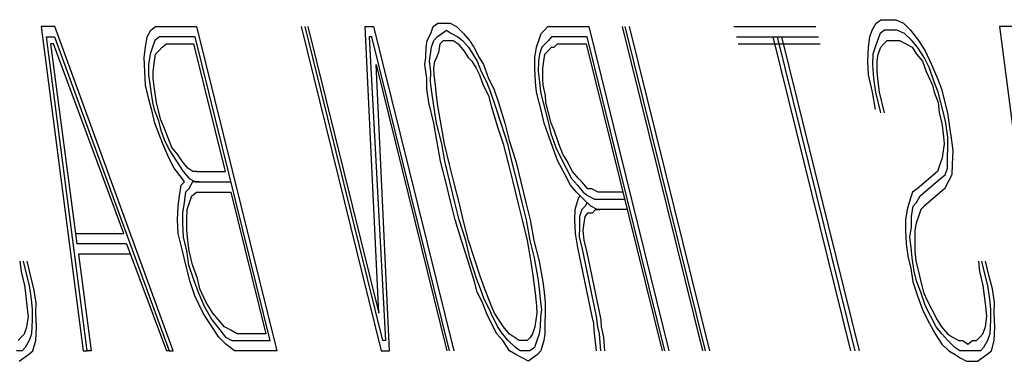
# Model space of a CAD drawing. Extents: x 2360 to 5106, y -824 to 622.
# Tile 32 of 124: x 3396.9731 to 3397.2515, y 501.6223 to 501.7188. Entities that reach past the tile are written whole.
import ezdxf

# ---------------------------------------------------------------- set-up
doc = ezdxf.new("R2010")
doc.units = 0
doc.header["$MEASUREMENT"] = 0
doc.layers.add('SPILL-BUCKET', color=1, linetype='CONTINUOUS')

msp = doc.modelspace()

# ---------------------------------------------------------------- linework, layer by layer
at = {"layer": 'SPILL-BUCKET', "color": 8, "linetype": 'Continuous'}
for p, q in [((3396.98303, 501.7169), (3396.97917, 501.7169)), ((3396.97917, 501.7169), (3396.99104, 501.62525)), ((3397.01654, 501.62525), (3396.98303, 501.7169)), ((3397.01022, 501.71592), (3397.01152, 501.7169)), ((3397.01152, 501.7169), (3397.01307, 501.7169)), ((3397.01307, 501.7169), (3397.02311, 501.7169)), ((3397.02311, 501.7169), (3397.0458, 501.62525)), ((3397.05266, 501.7169), (3397.07535, 501.62525)), ((3397.07579, 501.62817), (3397.05382, 501.7169)), ((3397.05459, 501.7169), (3397.07463, 501.63597)), ((3397.07463, 501.63597), (3397.07082, 501.7169)), ((3397.07082, 501.7169), (3397.07313, 501.7169)), ((3397.07313, 501.7169), (3397.09582, 501.62525)), ((3397.08936, 501.71495), (3397.09004, 501.7169)), ((3397.09004, 501.7169), (3397.09134, 501.71787)), ((3397.09134, 501.71787), (3397.09327, 501.71787)), ((3397.09327, 501.71787), (3397.09482, 501.71787)), ((3397.09482, 501.71787), (3397.0966, 501.7169)), ((3397.0966, 501.7169), (3397.09863, 501.71495)), ((3397.12147, 501.71592), (3397.12239, 501.7169)), ((3397.12239, 501.7169), (3397.12393, 501.7169)), ((3397.12393, 501.7169), (3397.12509, 501.7169)), ((3397.12509, 501.7169), (3397.13398, 501.7169)), ((3397.13398, 501.7169), (3397.15666, 501.62525)), ((3397.16622, 501.62525), (3397.14353, 501.7169)), ((3397.167, 501.62525), (3397.14431, 501.7169)), ((3397.14547, 501.7169), (3397.16816, 501.62525)), ((3397.17502, 501.7169), (3397.1982, 501.7169)), ((3397.21418, 501.71592), (3397.21524, 501.71787)), ((3397.21524, 501.71787), (3397.21654, 501.71885)), ((3397.21654, 501.71885), (3397.21886, 501.71885)), ((3397.21886, 501.71885), (3397.22079, 501.71885)), ((3397.22079, 501.71885), (3397.22297, 501.71787)), ((3397.22297, 501.71787), (3397.22499, 501.71592)), ((3397.25401, 501.7169), (3397.25015, 501.7169)), ((3397.25015, 501.7169), (3397.26202, 501.62525)), ((3396.9922, 501.62525), (3396.98067, 501.71398)), ((3396.98067, 501.71398), (3396.98299, 501.71398)), ((3396.98299, 501.71398), (3397.01538, 501.62525)), ((3397.00872, 501.71105), (3397.00916, 501.71398)), ((3397.00916, 501.71398), (3397.01022, 501.71592)), ((3397.01263, 501.71398), (3397.01133, 501.713)), ((3397.01379, 501.71398), (3397.01263, 501.71398)), ((3397.02268, 501.71398), (3397.01379, 501.71398)), ((3397.04392, 501.62817), (3397.02268, 501.71398)), ((3397.0727, 501.71398), (3397.07193, 501.71398)), ((3397.07193, 501.71398), (3397.07656, 501.62817)), ((3397.09467, 501.62525), (3397.0727, 501.71398)), ((3397.0883, 501.713), (3397.08936, 501.71495)), ((3397.09023, 501.713), (3397.09114, 501.71398)), ((3397.09114, 501.71398), (3397.09245, 501.71495)), ((3397.09245, 501.71495), (3397.09375, 501.71592)), ((3397.09375, 501.71592), (3397.09515, 501.71495)), ((3397.09515, 501.71495), (3397.09694, 501.71398)), ((3397.09694, 501.71398), (3397.09834, 501.713)), ((3397.09863, 501.71495), (3397.10027, 501.713)), ((3397.11988, 501.713), (3397.12055, 501.71495)), ((3397.12055, 501.71495), (3397.12147, 501.71592)), ((3397.1235, 501.71398), (3397.12258, 501.713)), ((3397.12465, 501.71398), (3397.1235, 501.71398)), ((3397.12581, 501.71398), (3397.12465, 501.71398)), ((3397.13354, 501.71398), (3397.12581, 501.71398)), ((3397.1555, 501.62525), (3397.13354, 501.71398)), ((3397.17574, 501.71398), (3397.19892, 501.71398)), ((3397.20814, 501.62525), (3397.18617, 501.71398)), ((3397.20929, 501.62525), (3397.18733, 501.71398)), ((3397.18849, 501.71398), (3397.21045, 501.62525)), ((3397.21307, 501.71105), (3397.2135, 501.71398)), ((3397.2135, 501.71398), (3397.21418, 501.71592)), ((3397.21635, 501.71495), (3397.21567, 501.713)), ((3397.21765, 501.71592), (3397.21635, 501.71495)), ((3397.21959, 501.71592), (3397.21765, 501.71592)), ((3397.22113, 501.71592), (3397.21959, 501.71592)), ((3397.2233, 501.71495), (3397.22113, 501.71592)), ((3397.22533, 501.713), (3397.2233, 501.71495)), ((3397.22499, 501.71592), (3397.22726, 501.713)), ((3396.98936, 501.65547), (3396.98192, 501.71202)), ((3396.9827, 501.71202), (3396.98192, 501.71202)), ((3397.00254, 501.6584), (3396.9827, 501.71202)), ((3397.00829, 501.70813), (3397.00872, 501.71105)), ((3397.01065, 501.71105), (3397.00998, 501.7091)), ((3397.01133, 501.713), (3397.01065, 501.71105)), ((3397.01244, 501.71007), (3397.01336, 501.71105)), ((3397.01336, 501.71105), (3397.01466, 501.71202)), ((3397.01466, 501.71202), (3397.02239, 501.71202)), ((3397.03132, 501.67595), (3397.02239, 501.71202)), ((3397.08796, 501.70813), (3397.08801, 501.71105)), ((3397.08801, 501.71105), (3397.0883, 501.713)), ((3397.08926, 501.7091), (3397.08955, 501.71105)), ((3397.08955, 501.71105), (3397.09023, 501.713)), ((3397.09172, 501.71007), (3397.09201, 501.71202)), ((3397.09201, 501.71202), (3397.09293, 501.713)), ((3397.09293, 501.713), (3397.09448, 501.713)), ((3397.09448, 501.713), (3397.09564, 501.713)), ((3397.09564, 501.713), (3397.09704, 501.71202)), ((3397.09704, 501.71202), (3397.09868, 501.71007)), ((3397.09834, 501.713), (3397.09998, 501.71105)), ((3397.09998, 501.71105), (3397.10124, 501.7091)), ((3397.10027, 501.713), (3397.10153, 501.71105)), ((3397.10153, 501.71105), (3397.10302, 501.70813)), ((3397.11876, 501.70813), (3397.1192, 501.71105)), ((3397.1192, 501.71105), (3397.11988, 501.713)), ((3397.12075, 501.71105), (3397.12007, 501.7091)), ((3397.12166, 501.71202), (3397.12075, 501.71105)), ((3397.12258, 501.713), (3397.12166, 501.71202)), ((3397.12253, 501.71007), (3397.12345, 501.71105)), ((3397.12345, 501.71105), (3397.12422, 501.71105)), ((3397.12422, 501.71105), (3397.12514, 501.71202)), ((3397.12514, 501.71202), (3397.1263, 501.71202)), ((3397.1263, 501.71202), (3397.13325, 501.71202)), ((3397.13325, 501.71202), (3397.15473, 501.62525)), ((3397.17622, 501.71202), (3397.1994, 501.71202)), ((3397.21287, 501.70715), (3397.21307, 501.71105)), ((3397.215, 501.71105), (3397.21432, 501.7091)), ((3397.21567, 501.713), (3397.215, 501.71105)), ((3397.21587, 501.7091), (3397.21654, 501.71105)), ((3397.21654, 501.71105), (3397.21746, 501.71202)), ((3397.21746, 501.71202), (3397.21838, 501.713)), ((3397.21838, 501.713), (3397.22031, 501.713)), ((3397.22031, 501.713), (3397.22186, 501.713)), ((3397.22186, 501.713), (3397.22364, 501.71202)), ((3397.22364, 501.71202), (3397.22543, 501.71105)), ((3397.22697, 501.71105), (3397.22533, 501.713)), ((3397.22543, 501.71105), (3397.22668, 501.7091)), ((3397.22886, 501.70813), (3397.22697, 501.71105)), ((3397.22726, 501.713), (3397.22914, 501.71007)), ((3397.00998, 501.7091), (3397.00954, 501.70617)), ((3397.01123, 501.70715), (3397.01152, 501.7091)), ((3397.01152, 501.7091), (3397.01244, 501.71007)), ((3397.08897, 501.70715), (3397.08926, 501.7091)), ((3397.09105, 501.70813), (3397.09172, 501.71007)), ((3397.09868, 501.71007), (3397.09993, 501.70813)), ((3397.10124, 501.7091), (3397.10249, 501.70715)), ((3397.12007, 501.7091), (3397.11978, 501.70715)), ((3397.12132, 501.70715), (3397.12161, 501.7091)), ((3397.12161, 501.7091), (3397.12253, 501.71007)), ((3397.21432, 501.7091), (3397.21427, 501.70617)), ((3397.21558, 501.70715), (3397.21587, 501.7091)), ((3397.22668, 501.7091), (3397.22832, 501.70715)), ((3397.22914, 501.71007), (3397.23088, 501.70617)), ((3397.00848, 501.70423), (3397.00829, 501.70813)), ((3397.00954, 501.70617), (3397.00949, 501.70325)), ((3397.0108, 501.70423), (3397.01123, 501.70715)), ((3397.07767, 501.62525), (3397.07386, 501.70617)), ((3397.07386, 501.70617), (3397.09389, 501.62525)), ((3397.08767, 501.70617), (3397.08796, 501.70813)), ((3397.08825, 501.70228), (3397.08767, 501.70617)), ((3397.08931, 501.70423), (3397.08897, 501.70715)), ((3397.09023, 501.7052), (3397.09052, 501.70715)), ((3397.09052, 501.70715), (3397.09105, 501.70813)), ((3397.09993, 501.70813), (3397.10095, 501.70715)), ((3397.10095, 501.70715), (3397.1022, 501.7052)), ((3397.10249, 501.70715), (3397.1036, 501.70423)), ((3397.10302, 501.70813), (3397.10428, 501.70617)), ((3397.10428, 501.70617), (3397.10563, 501.70228)), ((3397.11872, 501.7052), (3397.11876, 501.70813)), ((3397.11978, 501.70715), (3397.11973, 501.70423)), ((3397.12103, 501.7052), (3397.12132, 501.70715)), ((3397.21307, 501.70325), (3397.21287, 501.70715)), ((3397.21427, 501.70617), (3397.21447, 501.70228)), ((3397.21553, 501.70423), (3397.21558, 501.70715)), ((3397.22832, 501.70715), (3397.22944, 501.70423)), ((3397.23035, 501.7052), (3397.22886, 501.70813)), ((3397.23088, 501.70617), (3397.23262, 501.70228)), ((3397.00867, 501.70032), (3397.00848, 501.70423)), ((3397.00949, 501.70325), (3397.01007, 501.69935)), ((3397.01089, 501.70228), (3397.0108, 501.70423)), ((3397.08926, 501.7013), (3397.08931, 501.70423)), ((3397.09032, 501.70325), (3397.09023, 501.7052)), ((3397.09066, 501.70032), (3397.09032, 501.70325)), ((3397.1022, 501.7052), (3397.10307, 501.70325)), ((3397.10307, 501.70325), (3397.10418, 501.70032)), ((3397.1036, 501.70423), (3397.1051, 501.7013)), ((3397.11891, 501.7013), (3397.11872, 501.7052)), ((3397.11973, 501.70423), (3397.12007, 501.7013)), ((3397.12099, 501.70228), (3397.12103, 501.7052)), ((3397.21427, 501.69838), (3397.21307, 501.70325)), ((3397.21587, 501.7013), (3397.21553, 501.70423)), ((3397.22944, 501.70423), (3397.23117, 501.70032)), ((3397.2317, 501.7013), (3397.23035, 501.7052)), ((3397.00964, 501.69642), (3397.00867, 501.70032)), ((3397.01123, 501.69935), (3397.01089, 501.70228)), ((3397.0882, 501.69935), (3397.08825, 501.70228)), ((3397.0896, 501.69838), (3397.08926, 501.7013)), ((3397.091, 501.6974), (3397.09066, 501.70032)), ((3397.10418, 501.70032), (3397.10568, 501.6974)), ((3397.1051, 501.7013), (3397.10621, 501.69838)), ((3397.10563, 501.70228), (3397.10713, 501.69935)), ((3397.11925, 501.69838), (3397.11891, 501.7013)), ((3397.12007, 501.7013), (3397.1204, 501.69838)), ((3397.12108, 501.70032), (3397.12099, 501.70228)), ((3397.1218, 501.6974), (3397.12108, 501.70032)), ((3397.21447, 501.70228), (3397.21504, 501.69838)), ((3397.2162, 501.69838), (3397.21587, 501.7013)), ((3397.23117, 501.70032), (3397.23166, 501.69838)), ((3397.23282, 501.69838), (3397.2317, 501.7013)), ((3397.23262, 501.70228), (3397.23373, 501.69935)), ((3397.01007, 501.69935), (3397.01065, 501.69545)), ((3397.01181, 501.69545), (3397.01123, 501.69935)), ((3397.08878, 501.69545), (3397.0882, 501.69935)), ((3397.09018, 501.69447), (3397.0896, 501.69838)), ((3397.09134, 501.69447), (3397.091, 501.6974)), ((3397.10568, 501.6974), (3397.1064, 501.69447)), ((3397.10621, 501.69838), (3397.10756, 501.69447)), ((3397.10713, 501.69935), (3397.10848, 501.69545)), ((3397.11997, 501.69545), (3397.11925, 501.69838)), ((3397.1204, 501.69838), (3397.12113, 501.69545)), ((3397.1219, 501.69545), (3397.1218, 501.6974)), ((3397.21509, 501.6935), (3397.21427, 501.69838)), ((3397.21504, 501.69838), (3397.21649, 501.69253)), ((3397.21765, 501.69253), (3397.2162, 501.69838)), ((3397.23166, 501.69838), (3397.23277, 501.69545)), ((3397.23354, 501.69545), (3397.23282, 501.69838)), ((3397.23373, 501.69935), (3397.2347, 501.69545)), ((3397.01061, 501.69253), (3397.00964, 501.69642)), ((3397.01065, 501.69545), (3397.01113, 501.6935)), ((3397.01229, 501.6935), (3397.01181, 501.69545)), ((3397.09023, 501.6896), (3397.08878, 501.69545)), ((3397.091, 501.6896), (3397.09018, 501.69447)), ((3397.0924, 501.68862), (3397.09134, 501.69447)), ((3397.1064, 501.69447), (3397.10824, 501.68862)), ((3397.10756, 501.69447), (3397.10915, 501.6896)), ((3397.10848, 501.69545), (3397.11031, 501.6896)), ((3397.1207, 501.69253), (3397.11997, 501.69545)), ((3397.12113, 501.69545), (3397.12185, 501.69253)), ((3397.12263, 501.69253), (3397.1219, 501.69545)), ((3397.23277, 501.69545), (3397.2331, 501.69253)), ((3397.23426, 501.69253), (3397.23354, 501.69545)), ((3397.2347, 501.69545), (3397.23542, 501.69253)), ((3397.01133, 501.6896), (3397.01061, 501.69253)), ((3397.01113, 501.6935), (3397.01225, 501.69057)), ((3397.01302, 501.69057), (3397.01229, 501.6935)), ((3397.12142, 501.6896), (3397.1207, 501.69253)), ((3397.12185, 501.69253), (3397.12258, 501.6896)), ((3397.12335, 501.6896), (3397.12263, 501.69253)), ((3397.2331, 501.69253), (3397.23383, 501.6896)), ((3397.23499, 501.6896), (3397.23426, 501.69253)), ((3397.23542, 501.69253), (3397.236, 501.68862)), ((3397.01244, 501.68668), (3397.01133, 501.6896)), ((3397.01225, 501.69057), (3397.01297, 501.68765)), ((3397.01389, 501.68862), (3397.01302, 501.69057)), ((3397.09105, 501.68472), (3397.09023, 501.6896)), ((3397.09245, 501.68375), (3397.091, 501.6896)), ((3397.10915, 501.6896), (3397.11099, 501.68375)), ((3397.11031, 501.6896), (3397.11152, 501.68472)), ((3397.12277, 501.6857), (3397.12142, 501.6896)), ((3397.12258, 501.6896), (3397.1233, 501.68668)), ((3397.12422, 501.68765), (3397.12335, 501.6896)), ((3397.23383, 501.6896), (3397.23417, 501.68668)), ((3397.23557, 501.6857), (3397.23499, 501.6896)), ((3397.01355, 501.68375), (3397.01244, 501.68668)), ((3397.01297, 501.68765), (3397.01408, 501.68472)), ((3397.015, 501.6857), (3397.01389, 501.68862)), ((3397.09322, 501.68375), (3397.0924, 501.68862)), ((3397.10824, 501.68862), (3397.10983, 501.68375)), ((3397.1233, 501.68668), (3397.12465, 501.68277)), ((3397.12557, 501.68375), (3397.12422, 501.68765)), ((3397.23417, 501.68668), (3397.2345, 501.68375)), ((3397.236, 501.68862), (3397.23658, 501.68472)), ((3397.01529, 501.67985), (3397.01355, 501.68375)), ((3397.01408, 501.68472), (3397.01558, 501.6818)), ((3397.01611, 501.68277), (3397.015, 501.6857)), ((3397.09211, 501.67887), (3397.09105, 501.68472)), ((3397.09327, 501.67887), (3397.09245, 501.68375)), ((3397.09467, 501.6779), (3397.09322, 501.68375)), ((3397.10983, 501.68375), (3397.11128, 501.6779)), ((3397.11099, 501.68375), (3397.1122, 501.67887)), ((3397.11152, 501.68472), (3397.11335, 501.67887)), ((3397.12388, 501.68277), (3397.12277, 501.6857)), ((3397.12668, 501.68082), (3397.12557, 501.68375)), ((3397.2345, 501.68375), (3397.23421, 501.6818)), ((3397.23552, 501.68277), (3397.23557, 501.6857)), ((3397.23658, 501.68472), (3397.23692, 501.6818)), ((3397.01558, 501.6818), (3397.01746, 501.67887)), ((3397.01775, 501.68082), (3397.01611, 501.68277)), ((3397.01901, 501.67887), (3397.01775, 501.68082)), ((3397.12523, 501.67887), (3397.12388, 501.68277)), ((3397.12465, 501.68277), (3397.12615, 501.67985)), ((3397.12794, 501.67887), (3397.12668, 501.68082)), ((3397.23421, 501.6818), (3397.23392, 501.67985)), ((3397.23547, 501.67985), (3397.23552, 501.68277)), ((3397.23692, 501.6818), (3397.23672, 501.6779)), ((3397.01678, 501.67693), (3397.01529, 501.67985)), ((3397.01746, 501.67887), (3397.01934, 501.67595)), ((3397.02065, 501.67693), (3397.01901, 501.67887)), ((3397.09356, 501.67302), (3397.09211, 501.67887)), ((3397.09472, 501.67302), (3397.09327, 501.67887)), ((3397.09587, 501.67302), (3397.09467, 501.6779)), ((3397.11128, 501.6779), (3397.11249, 501.67302)), ((3397.1122, 501.67887), (3397.11365, 501.67302)), ((3397.11335, 501.67887), (3397.1148, 501.67302)), ((3397.12736, 501.67497), (3397.12523, 501.67887)), ((3397.12615, 501.67985), (3397.12765, 501.67693)), ((3397.12943, 501.67595), (3397.12794, 501.67887)), ((3397.23325, 501.6779), (3397.23257, 501.67595)), ((3397.23392, 501.67985), (3397.23325, 501.6779)), ((3397.23542, 501.67693), (3397.23547, 501.67985)), ((3397.23672, 501.6779), (3397.23667, 501.67497)), ((3397.01905, 501.674), (3397.01678, 501.67693)), ((3397.01934, 501.67595), (3397.02099, 501.674)), ((3397.02205, 501.67595), (3397.02065, 501.67693)), ((3397.02321, 501.67595), (3397.02205, 501.67595)), ((3397.02321, 501.67595), (3397.03132, 501.67595)), ((3397.12885, 501.67205), (3397.12736, 501.67497)), ((3397.12765, 501.67693), (3397.12914, 501.674)), ((3397.13108, 501.674), (3397.12943, 501.67595)), ((3397.23257, 501.67595), (3397.22682, 501.67108)), ((3397.23344, 501.674), (3397.23475, 501.67497)), ((3397.23475, 501.67497), (3397.23542, 501.67693)), ((3397.23667, 501.67497), (3397.23561, 501.67302)), ((3397.01833, 501.66912), (3397.01876, 501.67205)), ((3397.01876, 501.67205), (3397.01968, 501.67302)), ((3397.01968, 501.67302), (3397.01905, 501.674)), ((3397.022, 501.67302), (3397.02094, 501.67108)), ((3397.02099, 501.674), (3397.02277, 501.67302)), ((3397.02393, 501.67302), (3397.022, 501.67302)), ((3397.02277, 501.67302), (3397.02393, 501.67302)), ((3397.02393, 501.67302), (3397.03282, 501.67302)), ((3397.09501, 501.66717), (3397.09356, 501.67302)), ((3397.09617, 501.66717), (3397.09472, 501.67302)), ((3397.09732, 501.66717), (3397.09587, 501.67302)), ((3397.11249, 501.67302), (3397.11393, 501.66717)), ((3397.11365, 501.67302), (3397.11509, 501.66717)), ((3397.1148, 501.67302), (3397.11625, 501.66717)), ((3397.1305, 501.6701), (3397.12885, 501.67205)), ((3397.12914, 501.674), (3397.13078, 501.67205)), ((3397.13078, 501.67205), (3397.13243, 501.6701)), ((3397.13209, 501.67302), (3397.13108, 501.674)), ((3397.13373, 501.67108), (3397.13209, 501.67302)), ((3397.22769, 501.66912), (3397.23344, 501.674)), ((3397.23561, 501.67302), (3397.23455, 501.67108)), ((3397.02002, 501.6701), (3397.01958, 501.66717)), ((3397.02094, 501.67108), (3397.02002, 501.6701)), ((3397.02181, 501.66912), (3397.02311, 501.6701)), ((3397.02311, 501.6701), (3397.02465, 501.6701)), ((3397.02465, 501.6701), (3397.03277, 501.6701)), ((3397.03277, 501.6701), (3397.04266, 501.63012)), ((3397.13252, 501.66815), (3397.1305, 501.6701)), ((3397.13243, 501.6701), (3397.13383, 501.66912)), ((3397.13489, 501.67108), (3397.13373, 501.67108)), ((3397.13668, 501.6701), (3397.13489, 501.67108)), ((3397.14363, 501.6701), (3397.13668, 501.6701)), ((3397.22552, 501.6701), (3397.22484, 501.66815)), ((3397.22682, 501.67108), (3397.22552, 501.6701)), ((3397.23455, 501.67108), (3397.2288, 501.6662)), ((3397.01789, 501.6662), (3397.01833, 501.66912)), ((3397.01958, 501.66717), (3397.01915, 501.66425)), ((3397.02045, 501.66523), (3397.02113, 501.66717)), ((3397.02113, 501.66717), (3397.02181, 501.66912)), ((3397.09621, 501.6623), (3397.09501, 501.66717)), ((3397.09737, 501.6623), (3397.09617, 501.66717)), ((3397.09853, 501.6623), (3397.09732, 501.66717)), ((3397.11393, 501.66717), (3397.11514, 501.6623)), ((3397.11509, 501.66717), (3397.1163, 501.6623)), ((3397.11625, 501.66717), (3397.11746, 501.6623)), ((3397.13016, 501.66523), (3397.13098, 501.66815)), ((3397.13098, 501.66815), (3397.13151, 501.66912)), ((3397.13455, 501.6662), (3397.13252, 501.66815)), ((3397.13354, 501.66717), (3397.13301, 501.6662)), ((3397.13383, 501.66912), (3397.13561, 501.66815)), ((3397.13561, 501.66815), (3397.13716, 501.66815)), ((3397.13716, 501.66815), (3397.14411, 501.66815)), ((3397.22484, 501.66815), (3397.22402, 501.66523)), ((3397.22572, 501.6662), (3397.22663, 501.66717)), ((3397.22663, 501.66717), (3397.22769, 501.66912)), ((3397.0177, 501.6623), (3397.01789, 501.6662)), ((3397.01915, 501.66425), (3397.0191, 501.66132)), ((3397.0204, 501.6623), (3397.02045, 501.66523)), ((3397.13011, 501.6623), (3397.13016, 501.66523)), ((3397.13209, 501.66523), (3397.13141, 501.66327)), ((3397.13301, 501.6662), (3397.13209, 501.66523)), ((3397.13296, 501.66327), (3397.13388, 501.66425)), ((3397.13388, 501.66425), (3397.13503, 501.66425)), ((3397.13634, 501.66523), (3397.13455, 501.6662)), ((3397.13503, 501.66425), (3397.13595, 501.66523)), ((3397.13595, 501.66523), (3397.13711, 501.66523)), ((3397.13788, 501.66523), (3397.13634, 501.66523)), ((3397.14484, 501.66523), (3397.13788, 501.66523)), ((3397.22402, 501.66523), (3397.22359, 501.6623)), ((3397.22528, 501.66327), (3397.22572, 501.6662)), ((3397.22789, 501.66523), (3397.22721, 501.66327)), ((3397.2288, 501.6662), (3397.22789, 501.66523)), ((3397.01789, 501.6584), (3397.0177, 501.6623)), ((3397.0191, 501.66132), (3397.01929, 501.65742)), ((3397.02036, 501.65937), (3397.0204, 501.6623)), ((3397.09805, 501.65645), (3397.09621, 501.6623)), ((3397.09921, 501.65645), (3397.09737, 501.6623)), ((3397.09998, 501.65645), (3397.09853, 501.6623)), ((3397.11514, 501.6623), (3397.11659, 501.65645)), ((3397.1163, 501.6623), (3397.11736, 501.65645)), ((3397.11746, 501.6623), (3397.11852, 501.65645)), ((3397.1303, 501.6584), (3397.13011, 501.6623)), ((3397.13141, 501.66327), (3397.13136, 501.66035)), ((3397.13238, 501.65937), (3397.13267, 501.66132)), ((3397.13267, 501.66132), (3397.13296, 501.66327)), ((3397.22359, 501.6623), (3397.22354, 501.65937)), ((3397.22523, 501.66035), (3397.22528, 501.66327)), ((3397.22654, 501.66132), (3397.22624, 501.65937)), ((3397.22721, 501.66327), (3397.22654, 501.66132)), ((3396.98902, 501.6584), (3397.00254, 501.6584)), ((3397.0191, 501.65352), (3397.01789, 501.6584)), ((3397.02069, 501.65645), (3397.02036, 501.65937)), ((3397.13088, 501.6545), (3397.1303, 501.6584)), ((3397.13136, 501.66035), (3397.13132, 501.65742)), ((3397.13272, 501.65645), (3397.13238, 501.65937)), ((3397.22354, 501.65937), (3397.22373, 501.65547)), ((3397.2248, 501.65742), (3397.22523, 501.66035)), ((3397.22624, 501.65937), (3397.2262, 501.65645)), ((3397.00326, 501.65547), (3396.98936, 501.65547)), ((3397.00326, 501.65547), (3397.01461, 501.62525)), ((3397.01929, 501.65742), (3397.02026, 501.65352)), ((3397.02103, 501.65352), (3397.02069, 501.65645)), ((3397.09988, 501.6506), (3397.09805, 501.65645)), ((3397.10041, 501.65157), (3397.09921, 501.65645)), ((3397.10157, 501.65157), (3397.09998, 501.65645)), ((3397.11659, 501.65645), (3397.11741, 501.65157)), ((3397.11736, 501.65645), (3397.11857, 501.65157)), ((3397.11852, 501.65645), (3397.11997, 501.6506)), ((3397.13132, 501.65742), (3397.13204, 501.6545)), ((3397.13344, 501.65352), (3397.13272, 501.65645)), ((3397.22373, 501.65547), (3397.22431, 501.65157)), ((3397.22514, 501.6545), (3397.2248, 501.65742)), ((3397.2262, 501.65645), (3397.22615, 501.65352)), ((3397.00437, 501.65255), (3396.98969, 501.65255)), ((3396.98969, 501.65255), (3396.99336, 501.62525)), ((3397.02006, 501.64962), (3397.0191, 501.65352)), ((3397.02026, 501.65352), (3397.02084, 501.64962)), ((3397.022, 501.64962), (3397.02103, 501.65352)), ((3397.13493, 501.635), (3397.13088, 501.6545)), ((3397.13204, 501.6545), (3397.13609, 501.635)), ((3397.13749, 501.63402), (3397.13344, 501.65352)), ((3397.22547, 501.65157), (3397.22514, 501.6545)), ((3397.22615, 501.65352), (3397.22649, 501.6506)), ((3396.97362, 501.64767), (3396.97328, 501.6506)), ((3396.97405, 501.6506), (3396.97502, 501.6467)), ((3396.97617, 501.6467), (3396.97521, 501.6506)), ((3397.10172, 501.64475), (3397.09988, 501.6506)), ((3397.10225, 501.64572), (3397.10041, 501.65157)), ((3397.10317, 501.6467), (3397.10157, 501.65157)), ((3397.11741, 501.65157), (3397.11823, 501.6467)), ((3397.11857, 501.65157), (3397.11963, 501.64572)), ((3397.11997, 501.6506), (3397.12103, 501.64475)), ((3397.22431, 501.65157), (3397.22504, 501.64865)), ((3397.22605, 501.64767), (3397.22547, 501.65157)), ((3397.22649, 501.6506), (3397.22721, 501.64767)), ((3397.24459, 501.64767), (3397.24425, 501.6506)), ((3397.24503, 501.6506), (3397.24599, 501.6467)), ((3397.24715, 501.6467), (3397.24619, 501.6506)), ((3396.97458, 501.64378), (3396.97362, 501.64767)), ((3397.02127, 501.64475), (3397.02006, 501.64962)), ((3397.02084, 501.64962), (3397.02219, 501.64572)), ((3397.02335, 501.64572), (3397.022, 501.64962)), ((3397.22504, 501.64865), (3397.22562, 501.64475)), ((3397.22677, 501.64475), (3397.22605, 501.64767)), ((3397.22721, 501.64767), (3397.22793, 501.64475)), ((3397.24556, 501.64378), (3397.24459, 501.64767)), ((3396.97502, 501.6467), (3396.97574, 501.64378)), ((3396.97714, 501.6428), (3396.97617, 501.6467)), ((3397.02262, 501.64085), (3397.02127, 501.64475)), ((3397.02219, 501.64572), (3397.02354, 501.64182)), ((3397.02407, 501.6428), (3397.02335, 501.64572)), ((3397.10244, 501.64182), (3397.10172, 501.64475)), ((3397.10336, 501.6428), (3397.10225, 501.64572)), ((3397.10427, 501.64378), (3397.10317, 501.6467)), ((3397.11823, 501.6467), (3397.11857, 501.64378)), ((3397.11963, 501.64572), (3397.11997, 501.6428)), ((3397.12103, 501.64475), (3397.12137, 501.64182)), ((3397.22562, 501.64475), (3397.22697, 501.64085)), ((3397.22789, 501.64182), (3397.22677, 501.64475)), ((3397.22793, 501.64475), (3397.22866, 501.64182)), ((3397.24599, 501.6467), (3397.24672, 501.64378)), ((3397.24812, 501.6428), (3397.24715, 501.6467)), ((3396.97492, 501.64085), (3396.97458, 501.64378)), ((3396.97574, 501.64378), (3396.97632, 501.63987)), ((3396.97772, 501.6389), (3396.97714, 501.6428)), ((3397.02354, 501.64182), (3397.02528, 501.63792)), ((3397.02581, 501.6389), (3397.02407, 501.6428)), ((3397.10394, 501.6389), (3397.10244, 501.64182)), ((3397.10447, 501.63987), (3397.10336, 501.6428)), ((3397.10539, 501.64085), (3397.10427, 501.64378)), ((3397.11857, 501.64378), (3397.1189, 501.64085)), ((3397.11997, 501.6428), (3397.1203, 501.63987)), ((3397.12137, 501.64182), (3397.1217, 501.6389)), ((3397.22924, 501.63792), (3397.22789, 501.64182)), ((3397.22866, 501.64182), (3397.22953, 501.63987)), ((3397.2459, 501.64085), (3397.24556, 501.64378)), ((3397.24672, 501.64378), (3397.2473, 501.63987)), ((3397.2487, 501.6389), (3397.24812, 501.6428)), ((3396.97526, 501.63792), (3396.97492, 501.64085)), ((3396.97632, 501.63987), (3396.97666, 501.63695)), ((3396.97767, 501.63597), (3396.97772, 501.6389)), ((3397.02499, 501.63597), (3397.02262, 501.64085)), ((3397.02769, 501.63597), (3397.02581, 501.6389)), ((3397.10505, 501.63597), (3397.10394, 501.6389)), ((3397.10597, 501.63695), (3397.10447, 501.63987)), ((3397.1065, 501.63792), (3397.10539, 501.64085)), ((3397.1189, 501.64085), (3397.11924, 501.63792)), ((3397.1203, 501.63987), (3397.12064, 501.63695)), ((3397.1217, 501.6389), (3397.12166, 501.63597)), ((3397.22697, 501.64085), (3397.22832, 501.63695)), ((3397.22953, 501.63987), (3397.23102, 501.63695)), ((3397.24623, 501.63792), (3397.2459, 501.64085)), ((3397.2473, 501.63987), (3397.24763, 501.63695)), ((3397.24865, 501.63597), (3397.2487, 501.6389)), ((3396.97559, 501.635), (3396.97526, 501.63792)), ((3396.97666, 501.63695), (3396.97661, 501.63402)), ((3396.97786, 501.63207), (3396.97767, 501.63597)), ((3397.02687, 501.63305), (3397.02499, 501.63597)), ((3397.02528, 501.63792), (3397.0274, 501.63402)), ((3397.02934, 501.63402), (3397.02769, 501.63597)), ((3397.10654, 501.63305), (3397.10505, 501.63597)), ((3397.10683, 501.635), (3397.10597, 501.63695)), ((3397.10737, 501.63597), (3397.1065, 501.63792)), ((3397.10862, 501.63402), (3397.10737, 501.63597)), ((3397.11934, 501.63597), (3397.11905, 501.63402)), ((3397.11924, 501.63792), (3397.11934, 501.63597)), ((3397.12064, 501.63695), (3397.12035, 501.635)), ((3397.12166, 501.63597), (3397.12161, 501.63305)), ((3397.22832, 501.63695), (3397.22982, 501.63402)), ((3397.23073, 501.635), (3397.22924, 501.63792)), ((3397.23102, 501.63695), (3397.23252, 501.63402)), ((3397.24657, 501.635), (3397.24623, 501.63792)), ((3397.24763, 501.63695), (3397.24759, 501.63402)), ((3397.24884, 501.63207), (3397.24865, 501.63597)), ((3396.97516, 501.63207), (3396.97559, 501.635)), ((3396.97661, 501.63402), (3396.97641, 501.63012)), ((3397.02938, 501.62915), (3397.02687, 501.63305)), ((3397.0274, 501.63402), (3397.02904, 501.63207)), ((3397.03098, 501.63207), (3397.02934, 501.63402)), ((3397.10804, 501.63012), (3397.10654, 501.63305)), ((3397.10833, 501.63207), (3397.10683, 501.635)), ((3397.10987, 501.63207), (3397.10862, 501.63402)), ((3397.11905, 501.63402), (3397.11876, 501.63207)), ((3397.12035, 501.635), (3397.1203, 501.63207)), ((3397.12161, 501.63305), (3397.12156, 501.63012)), ((3397.13542, 501.63305), (3397.13493, 501.635)), ((3397.13551, 501.6311), (3397.13542, 501.63305)), ((3397.13609, 501.635), (3397.13643, 501.63207)), ((3397.13759, 501.63207), (3397.13749, 501.63402)), ((3397.22982, 501.63402), (3397.23194, 501.63012)), ((3397.23223, 501.63207), (3397.23073, 501.635)), ((3397.23252, 501.63402), (3397.23378, 501.63207)), ((3397.24614, 501.63207), (3397.24657, 501.635)), ((3397.24759, 501.63402), (3397.24739, 501.63012)), ((3396.97448, 501.63012), (3396.97516, 501.63207)), ((3396.97767, 501.62817), (3396.97786, 501.63207)), ((3397.02904, 501.63207), (3397.03132, 501.62915)), ((3397.03276, 501.6311), (3397.03098, 501.63207)), ((3397.03455, 501.63012), (3397.03276, 501.6311)), ((3397.10959, 501.63012), (3397.10833, 501.63207)), ((3397.11152, 501.63012), (3397.10987, 501.63207)), ((3397.11876, 501.63207), (3397.11808, 501.63012)), ((3397.1203, 501.63207), (3397.12002, 501.63012)), ((3397.13619, 501.62525), (3397.13551, 501.6311)), ((3397.13643, 501.63207), (3397.13691, 501.63012)), ((3397.13831, 501.62915), (3397.13759, 501.63207)), ((3397.23387, 501.63012), (3397.23223, 501.63207)), ((3397.23378, 501.63207), (3397.23542, 501.63012)), ((3397.24546, 501.63012), (3397.24614, 501.63207)), ((3397.24865, 501.62817), (3397.24884, 501.63207)), ((3396.97265, 501.62817), (3396.97357, 501.62915)), ((3396.97357, 501.62915), (3396.97448, 501.63012)), ((3396.97574, 501.62817), (3396.97467, 501.62622)), ((3396.97641, 501.63012), (3396.97574, 501.62817)), ((3396.97685, 501.62525), (3396.97767, 501.62817)), ((3397.03141, 501.6272), (3397.02938, 501.62915)), ((3397.03132, 501.62915), (3397.0331, 501.62817)), ((3397.0331, 501.62817), (3397.03503, 501.62817)), ((3397.04266, 501.63012), (3397.03455, 501.63012)), ((3397.03503, 501.62817), (3397.04392, 501.62817)), ((3397.07656, 501.62817), (3397.07579, 501.62817)), ((3397.10968, 501.62817), (3397.10804, 501.63012)), ((3397.11123, 501.62817), (3397.10959, 501.63012)), ((3397.11157, 501.62525), (3397.10968, 501.62817)), ((3397.11325, 501.62622), (3397.11123, 501.62817)), ((3397.11292, 501.62915), (3397.11152, 501.63012)), ((3397.11432, 501.62817), (3397.11292, 501.62915)), ((3397.11548, 501.62817), (3397.11432, 501.62817)), ((3397.11663, 501.62817), (3397.11548, 501.62817)), ((3397.11755, 501.62915), (3397.11663, 501.62817)), ((3397.11808, 501.63012), (3397.11755, 501.62915)), ((3397.11934, 501.62817), (3397.11866, 501.62622)), ((3397.12002, 501.63012), (3397.11934, 501.62817)), ((3397.12127, 501.62817), (3397.12045, 501.62525)), ((3397.12156, 501.63012), (3397.12127, 501.62817)), ((3397.13691, 501.63012), (3397.13735, 501.62525)), ((3397.13851, 501.62525), (3397.13831, 501.62915)), ((3397.23194, 501.63012), (3397.23382, 501.6272)), ((3397.23551, 501.62817), (3397.23387, 501.63012)), ((3397.23542, 501.63012), (3397.23682, 501.62915)), ((3397.23754, 501.62622), (3397.23551, 501.62817)), ((3397.23682, 501.62915), (3397.2386, 501.62817)), ((3397.2386, 501.62817), (3397.23976, 501.62817)), ((3397.23976, 501.62817), (3397.24116, 501.6272)), ((3397.24116, 501.6272), (3397.24247, 501.62817)), ((3397.24247, 501.62817), (3397.24363, 501.62817)), ((3397.24363, 501.62817), (3397.24454, 501.62915)), ((3397.24454, 501.62915), (3397.24546, 501.63012)), ((3397.24672, 501.62817), (3397.24565, 501.62622)), ((3397.24739, 501.63012), (3397.24672, 501.62817)), ((3397.24783, 501.62525), (3397.24865, 501.62817)), ((3396.97376, 501.62525), (3396.97221, 501.62525)), ((3396.97467, 501.62622), (3396.97376, 501.62525)), ((3396.97555, 501.62427), (3396.97685, 501.62525)), ((3396.99104, 501.62525), (3396.9922, 501.62525)), ((3396.99336, 501.62525), (3396.9922, 501.62525)), ((3397.01538, 501.62525), (3397.01461, 501.62525)), ((3397.01538, 501.62525), (3397.01654, 501.62525)), ((3397.03382, 501.62525), (3397.03141, 501.6272)), ((3397.03537, 501.62525), (3397.03382, 501.62525)), ((3397.0458, 501.62525), (3397.03537, 501.62525)), ((3397.07535, 501.62525), (3397.07767, 501.62525)), ((3397.11335, 501.62427), (3397.11157, 501.62525)), ((3397.11465, 501.62525), (3397.11325, 501.62622)), ((3397.1162, 501.62525), (3397.11465, 501.62525)), ((3397.11736, 501.62525), (3397.1162, 501.62525)), ((3397.11866, 501.62622), (3397.11736, 501.62525)), ((3397.12045, 501.62525), (3397.11953, 501.62427)), ((3397.23382, 501.6272), (3397.23585, 501.62525)), ((3397.23585, 501.62525), (3397.23764, 501.62427)), ((3397.23894, 501.62525), (3397.23754, 501.62622)), ((3397.24049, 501.62525), (3397.23894, 501.62525)), ((3397.24165, 501.62525), (3397.24049, 501.62525)), ((3397.24319, 501.62525), (3397.24165, 501.62525)), ((3397.24474, 501.62525), (3397.24319, 501.62525)), ((3397.24565, 501.62622), (3397.24474, 501.62525)), ((3397.24652, 501.62427), (3397.24783, 501.62525)), ((3396.97294, 501.62232), (3396.97424, 501.6233)), ((3396.97424, 501.6233), (3396.97555, 501.62427)), ((3397.11514, 501.6233), (3397.11335, 501.62427)), ((3397.11693, 501.62232), (3397.11514, 501.6233)), ((3397.11823, 501.6233), (3397.11693, 501.62232)), ((3397.11953, 501.62427), (3397.11823, 501.6233)), ((3397.23764, 501.62427), (3397.23904, 501.6233)), ((3397.23904, 501.6233), (3397.24083, 501.62232)), ((3397.24083, 501.62232), (3397.24237, 501.62232)), ((3397.24237, 501.62232), (3397.24392, 501.62232)), ((3397.24392, 501.62232), (3397.24522, 501.6233)), ((3397.24522, 501.6233), (3397.24652, 501.62427))]:
    msp.add_line(p, q, dxfattribs=at)

doc.saveas('drawing.dxf')
